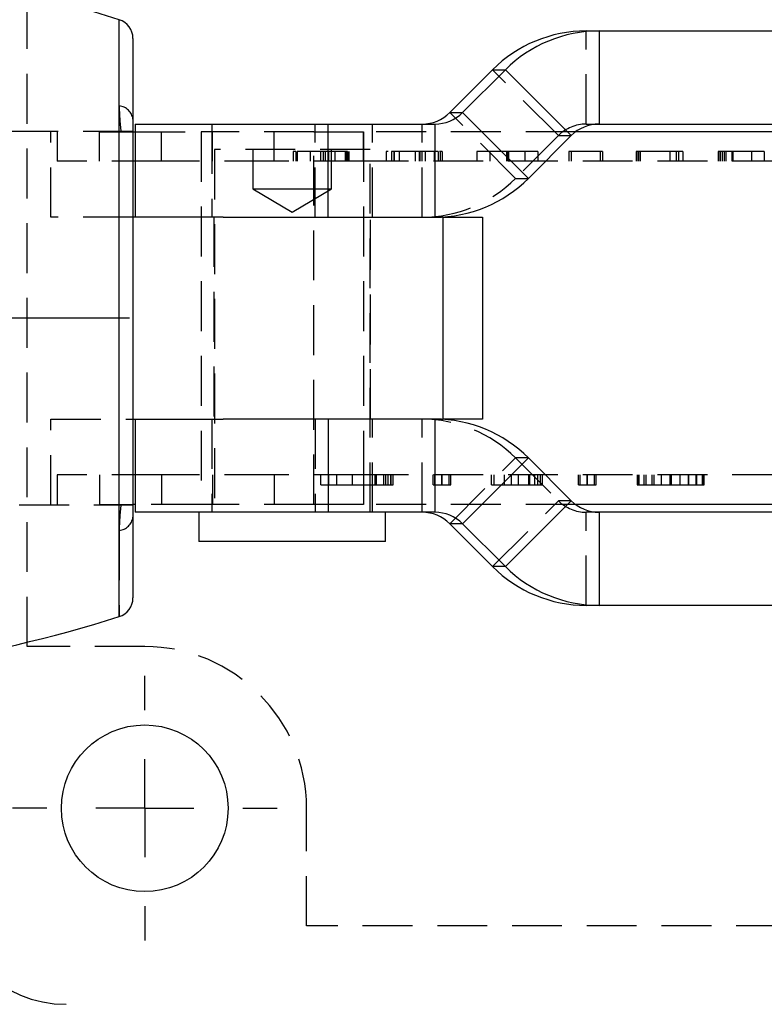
# Model space of a CAD drawing. Extents: x 63 to 798, y 54 to 570.
# Tile 6 of 30: x 218 to 256, y 247 to 298. Entities that reach past the tile are written whole.
import ezdxf

# ---------------------------------------------------------------- set-up
doc = ezdxf.new("R2010")
doc.units = 0
doc.header["$LTSCALE"] = 2
doc.linetypes.add('CENTERX2', pattern=[20.32, 12.7, -2.54, 2.54, -2.54])
doc.linetypes.add('HIDDEN', pattern=[1.905, 1.27, -0.635])
doc.layers.get('0').update_dxf_attribs({"linetype": 'CONTINUOUS'})

# ---------------------------------------------------------------- blocks, each defined once
blk = doc.blocks.new('SW_CENTERMARKSYMBOL_7')
at = {"color": 0, "linetype": 'CONTINUOUS'}
for p, q in [((0, 5), (0, 6.75)), ((0, 0), (0, 2.5)), ((-5, 0), (-6.75, 0)), ((0, 0), (-2.5, 0)), ((0, 0), (0, -2.5)), ((0, 0), (2.5, 0)), ((5, 0), (6.75, 0)), ((0, -5), (0, -6.75))]:
    blk.add_line(p, q, dxfattribs=at)

msp = doc.modelspace()

# ---------------------------------------------------------------- linework, layer by layer
at = {"color": 7, "linetype": 'HIDDEN'}
for p, q in [((218.7526, 265.576), (218.7526, 299.076)), ((247.2593, 292.226), (247.2593, 296.976)), ((245.8459, 291.6402), (242.4892, 294.9989)), ((243.66, 289.453), (240.3033, 292.8118)), ((219.9712, 291.851), (180.2526, 291.851)), ((224.1526, 291.851), (180.2526, 291.851)), ((219.9712, 287.476), (219.9712, 291.851)), ((220.2811, 291.826), (220.2811, 290.326)), ((222.4533, 290.326), (222.4533, 291.826)), ((222.4533, 291.826), (224.1751, 291.826)), ((224.2703, 291.826), (227.6283, 291.826)), ((225.6088, 290.326), (225.6088, 291.826)), ((227.6283, 291.826), (227.6283, 272.826)), ((233.3785, 291.826), (227.6283, 291.826)), ((228.1712, 292.226), (228.1712, 287.476)), ((228.2036, 290.326), (228.2036, 291.826)), ((231.3591, 290.326), (231.3591, 291.826)), ((233.3785, 272.826), (233.3785, 291.826)), ((233.3785, 291.826), (235.9029, 291.826)), ((233.4429, 287.476), (233.4429, 292.226)), ((235.9029, 291.826), (235.9029, 272.826)), ((246.7148, 291.826), (235.9029, 291.826)), ((235.9029, 290.326), (235.9029, 291.826)), ((236.3712, 287.476), (236.3712, 292.226)), ((238.8899, 287.476), (238.8899, 292.226)), ((247.2593, 292.226), (247.9141, 292.226)), ((245.8459, 291.6402), (243.66, 289.453)), ((245.8459, 291.6402), (246.5007, 291.6402)), ((236.24, 290.926), (228.3025, 290.926)), ((228.3025, 290.926), (228.3025, 272.426)), ((230.2712, 290.926), (230.2712, 288.926)), ((232.3188, 290.826), (232.3188, 290.326)), ((232.4522, 290.826), (232.4522, 290.326)), ((232.4563, 290.826), (232.4563, 290.326)), ((232.5173, 290.826), (232.5173, 290.326)), ((233.1791, 290.826), (233.1791, 290.326)), ((233.7116, 290.826), (233.7116, 290.326)), ((233.845, 290.826), (233.845, 290.326)), ((233.9442, 290.826), (233.9442, 290.326)), ((234.4364, 290.826), (233.9965, 290.826)), ((234.1293, 290.826), (234.1293, 290.326)), ((234.2712, 288.926), (234.2712, 290.926)), ((234.4364, 290.826), (234.4364, 290.326)), ((234.9638, 290.826), (234.9638, 290.326)), ((234.9938, 290.826), (234.9938, 290.326)), ((235.0217, 290.826), (235.0217, 290.326)), ((235.0982, 290.826), (235.0982, 290.326)), ((235.1644, 290.826), (235.1644, 290.326)), ((236.24, 272.426), (236.24, 290.926)), ((237.0703, 290.826), (237.0703, 290.326)), ((237.335, 290.826), (237.335, 290.326)), ((237.4601, 290.826), (237.4601, 290.326)), ((237.4694, 290.826), (237.4694, 290.326)), ((239.5043, 290.826), (237.4694, 290.826)), ((237.732, 290.826), (237.732, 290.326)), ((238.5406, 290.826), (238.5406, 290.326)), ((238.7526, 290.826), (238.7526, 290.326)), ((238.7846, 290.826), (238.7846, 290.326)), ((238.8839, 290.826), (238.8839, 290.326)), ((239.0556, 290.826), (239.0556, 290.326)), ((239.5043, 290.826), (239.5043, 290.326)), ((239.5364, 290.826), (239.5364, 290.326)), ((239.7173, 290.826), (239.7173, 290.326)), ((239.8166, 290.826), (239.7809, 290.826)), ((239.8166, 290.826), (239.8166, 290.326)), ((239.9158, 290.826), (239.9158, 290.326)), ((241.6894, 290.826), (241.6894, 290.326)), ((242.3511, 290.826), (242.3511, 290.326)), ((243.2011, 290.826), (243.2011, 290.326)), ((243.2363, 290.826), (243.2363, 290.326)), ((243.2559, 290.826), (243.2559, 290.326)), ((243.2911, 290.826), (243.2911, 290.326)), ((244.1379, 290.826), (244.1379, 290.326)), ((244.7997, 290.826), (244.7997, 290.326)), ((246.3747, 290.826), (246.3747, 290.326)), ((246.4977, 290.826), (246.4977, 290.326)), ((247.9681, 290.826), (246.4977, 290.826)), ((247.9681, 290.826), (247.9681, 290.326)), ((248.0953, 290.826), (248.0953, 290.326)), ((249.8026, 290.826), (249.8026, 290.326)), ((249.8936, 290.826), (249.8936, 290.326)), ((249.9008, 290.826), (249.8936, 290.826)), ((249.9174, 290.826), (249.9174, 290.326)), ((249.9215, 290.826), (249.9215, 290.326)), ((251.9606, 290.826), (249.9215, 290.826)), ((250.0084, 290.826), (250.0084, 290.326)), ((251.5232, 290.826), (251.5232, 290.326)), ((251.8541, 290.826), (251.8541, 290.326)), ((251.9606, 290.826), (251.9606, 290.326)), ((252.185, 290.826), (252.185, 290.326)), ((253.9957, 290.826), (253.9957, 290.326)), ((254.0795, 290.826), (254.0795, 290.326)), ((254.0867, 290.826), (254.0867, 290.326)), ((254.1942, 290.826), (254.1942, 290.326)), ((254.3028, 290.826), (254.3028, 290.326)), ((254.3793, 290.826), (254.3793, 290.326)), ((254.6792, 290.826), (254.6792, 290.326)), ((254.7423, 290.826), (254.7423, 290.326)), ((256.3408, 290.826), (254.7423, 290.826)), ((255.6915, 290.826), (255.6915, 290.326)), ((256.3408, 290.826), (256.3408, 290.326)), ((225.6088, 290.326), (220.2811, 290.326)), ((231.3591, 290.326), (225.6088, 290.326)), ((235.9029, 290.326), (231.3591, 290.326)), ((280.109, 290.326), (235.9029, 290.326)), ((243.66, 289.453), (244.3148, 289.453)), ((230.2712, 288.926), (232.2712, 288.926)), ((230.2712, 288.926), (232.2712, 287.7243)), ((232.2712, 288.926), (234.2712, 288.926)), ((232.2712, 287.7243), (234.2712, 288.926)), ((224.1526, 287.476), (219.9712, 287.476)), ((228.2712, 287.476), (228.2712, 277.176)), ((236.2712, 277.176), (236.2712, 287.476)), ((219.9712, 277.176), (224.1526, 277.176)), ((219.9712, 272.801), (219.9712, 277.176)), ((228.1712, 277.176), (228.1712, 272.426)), ((233.4429, 277.176), (233.4429, 272.426)), ((236.3712, 272.426), (236.3712, 277.176)), ((238.8899, 272.426), (238.8899, 277.176)), ((240.3033, 271.8402), (243.66, 275.1989)), ((244.3148, 275.1989), (243.66, 275.1989)), ((243.66, 275.1989), (245.8459, 273.0118)), ((225.6088, 274.326), (220.2811, 274.326)), ((220.2811, 274.326), (220.2811, 272.826)), ((222.4533, 274.326), (222.4533, 272.826)), ((225.6088, 274.326), (225.6088, 272.826)), ((231.3591, 274.326), (225.6088, 274.326)), ((228.2036, 274.326), (228.2036, 272.826)), ((231.3591, 274.326), (231.3591, 272.826)), ((235.9029, 274.326), (231.3591, 274.326)), ((233.7376, 273.826), (233.7376, 274.326)), ((234.142, 273.826), (234.142, 274.326)), ((234.5464, 273.826), (234.5464, 274.326)), ((235.3401, 273.826), (235.3401, 274.326)), ((235.9029, 274.326), (235.9029, 272.826)), ((280.109, 274.326), (235.9029, 274.326)), ((236.5002, 273.826), (236.5002, 274.326)), ((236.5773, 273.826), (236.5773, 274.326)), ((236.9438, 273.826), (236.9438, 274.326)), ((237.0374, 273.826), (237.0374, 274.326)), ((237.1701, 273.826), (237.1701, 274.326)), ((237.3015, 273.826), (237.3015, 274.326)), ((237.3103, 273.826), (237.3103, 274.326)), ((237.4127, 273.826), (237.4127, 274.326)), ((239.4641, 273.826), (239.4641, 274.326)), ((239.545, 273.826), (239.545, 274.326)), ((239.9051, 273.826), (239.9051, 274.326)), ((239.9064, 273.826), (239.9064, 274.326)), ((239.9127, 273.826), (239.9127, 274.326)), ((240.2729, 273.826), (240.2729, 274.326)), ((240.3538, 273.826), (240.3538, 274.326)), ((242.4406, 273.826), (242.4406, 274.326)), ((242.5707, 273.826), (242.5707, 274.326)), ((243.0876, 273.826), (243.0876, 274.326)), ((243.4516, 273.826), (243.4516, 274.326)), ((243.8156, 273.826), (243.8156, 274.326)), ((244.3388, 273.826), (244.3388, 274.326)), ((244.3918, 273.826), (244.3918, 274.326)), ((244.6497, 273.826), (244.6497, 274.326)), ((244.7861, 273.826), (244.7861, 274.326)), ((244.9302, 273.826), (244.9302, 274.326)), ((245.0288, 273.826), (245.0288, 274.326)), ((246.8729, 273.826), (246.8729, 274.326)), ((246.9538, 273.826), (246.9538, 274.326)), ((247.314, 273.826), (247.314, 274.326)), ((247.3152, 273.826), (247.3152, 274.326)), ((247.3215, 273.826), (247.3215, 274.326)), ((247.6817, 273.826), (247.6817, 274.326)), ((247.7626, 273.826), (247.7626, 274.326)), ((249.8607, 274.326), (249.8607, 273.826)), ((249.9012, 273.826), (249.9012, 274.326)), ((249.929, 274.326), (249.929, 273.826)), ((249.9656, 273.826), (249.9656, 274.326)), ((250.2133, 273.826), (250.2133, 274.326)), ((250.3107, 273.826), (250.3107, 274.326)), ((250.6304, 273.826), (250.6304, 274.326)), ((250.729, 273.826), (250.729, 274.326)), ((251.0955, 273.826), (251.0955, 274.326)), ((251.5479, 273.826), (251.5479, 274.326)), ((251.6035, 273.826), (251.6035, 274.326)), ((252.0597, 273.826), (252.0597, 274.326)), ((252.4692, 273.826), (252.4692, 274.326)), ((252.4907, 273.826), (252.4907, 274.326)), ((252.8698, 273.826), (252.8698, 274.326)), ((252.9002, 273.826), (252.9002, 274.326)), ((253.182, 273.826), (253.182, 274.326)), ((253.2239, 273.826), (253.2239, 274.326)), ((253.2452, 273.826), (253.2452, 274.326)), ((253.2793, 273.826), (253.2793, 274.326)), ((234.5464, 273.826), (236.5002, 273.826)), ((242.5707, 273.826), (243.0876, 273.826)), ((243.8156, 273.826), (244.2768, 273.826)), ((249.9012, 273.826), (249.9125, 273.826)), ((250.729, 273.826), (251.6035, 273.826)), ((251.6035, 273.826), (252.4907, 273.826)), ((180.2526, 272.801), (219.9712, 272.801)), ((180.2526, 272.801), (224.1526, 272.801)), ((222.4533, 272.826), (224.1751, 272.826)), ((227.6283, 272.826), (224.2703, 272.826)), ((233.3785, 272.826), (227.6283, 272.826)), ((235.9029, 272.826), (233.3785, 272.826)), ((246.7148, 272.826), (235.9029, 272.826)), ((242.4892, 269.653), (245.8459, 273.0118)), ((246.5007, 273.0118), (245.8459, 273.0118)), ((247.9141, 272.426), (247.2593, 272.426)), ((247.2593, 267.676), (247.2593, 272.426)), ((223.4537, 271.499), (223.4537, 267.1013)), ((224.7526, 265.576), (218.7526, 265.576)), ((233.0026, 251.326), (233.0026, 257.326)), ((276.5026, 251.326), (233.0026, 251.326))]:
    msp.add_line(p, q, dxfattribs=at)
at = {"color": 8, "linetype": 'CONTINUOUS'}
msp.add_line((223.4537, 267.1013), (223.4537, 297.5507), dxfattribs=at)
at = {"color": 7, "linetype": 'CONTINUOUS'}
for p, q in [((247.2593, 296.976), (247.9141, 296.976)), ((247.9141, 296.976), (247.9141, 292.226)), ((247.9141, 296.976), (270.5962, 296.976)), ((224.1526, 296.5971), (224.1526, 268.0549)), ((242.4892, 294.9989), (240.3033, 292.8118)), ((240.9581, 292.8118), (243.144, 294.9989)), ((242.4892, 294.9989), (243.144, 294.9989)), ((243.144, 294.9989), (246.5007, 291.6402)), ((240.3033, 292.8118), (240.9581, 292.8118)), ((240.9581, 292.8118), (244.3148, 289.453)), ((224.1751, 291.826), (224.2703, 291.826)), ((224.2703, 292.226), (224.2703, 287.476)), ((224.2703, 292.226), (234.0977, 292.226)), ((234.0977, 287.476), (234.0977, 292.226)), ((234.0977, 292.226), (239.5447, 292.226)), ((239.5447, 292.226), (239.5447, 287.476)), ((271.133, 291.826), (246.7148, 291.826)), ((247.9141, 292.226), (270.5962, 292.226)), ((244.3148, 289.453), (246.5007, 291.6402)), ((228.7488, 287.476), (224.1526, 287.476)), ((228.7488, 287.476), (234.0977, 287.476)), ((234.0977, 287.476), (239.5447, 287.476)), ((239.9712, 287.476), (239.5447, 287.476)), ((239.9712, 277.176), (239.9712, 287.476)), ((239.9712, 287.476), (241.9712, 287.476)), ((241.9712, 287.476), (241.9712, 277.176)), ((224.1526, 277.176), (228.7488, 277.176)), ((224.2703, 277.176), (224.2703, 272.426)), ((234.0977, 277.176), (228.7488, 277.176)), ((234.0977, 277.176), (234.0977, 272.426)), ((239.5447, 277.176), (234.0977, 277.176)), ((239.5447, 277.176), (239.5447, 272.426)), ((239.5447, 277.176), (239.9712, 277.176)), ((241.9712, 277.176), (239.9712, 277.176)), ((244.3148, 275.1989), (240.9581, 271.8402)), ((246.5007, 273.0118), (244.3148, 275.1989)), ((224.2703, 272.826), (224.1751, 272.826)), ((246.5007, 273.0118), (243.144, 269.653)), ((271.1407, 272.826), (246.7148, 272.826)), ((234.0977, 272.426), (224.2703, 272.426)), ((227.5087, 272.426), (227.5087, 270.926)), ((239.5447, 272.426), (234.0977, 272.426)), ((237.0337, 270.926), (237.0337, 272.426)), ((247.9141, 272.426), (247.9141, 267.676)), ((270.5962, 272.426), (247.9141, 272.426)), ((240.9581, 271.8402), (240.3033, 271.8402)), ((240.3033, 271.8402), (242.4892, 269.653)), ((243.144, 269.653), (240.9581, 271.8402)), ((237.0337, 270.926), (227.5087, 270.926)), ((243.144, 269.653), (242.4892, 269.653)), ((247.9141, 267.676), (247.2593, 267.676)), ((270.5962, 267.676), (247.9141, 267.676))]:
    msp.add_line(p, q, dxfattribs=at)
at = {"color": 179, "linetype": 'CENTERX2'}
msp.add_line((223.9712, 282.326), (110.9712, 282.326), dxfattribs=at)
at = {"color": 7, "linetype": 'CONTINUOUS'}
msp.add_circle((224.7526, 257.326), 4.25, dxfattribs=at)
for centre, radius, start, end in [((202.2026, 230.247), 70.5789, 72.476502, 107.523498), ((223.1526, 296.5971), 1, 0, 72.4765), ((247.2596, 290.232), 6.744, 90.00297, 135.02111), ((247.9145, 290.232), 6.744, 90.00297, 135.02111), ((238.8898, 294.2242), 1.9982, 270.00293, 315.0211), ((239.5446, 294.2242), 1.9982, 270.00296, 315.0211), ((247.9142, 290.2278), 1.9982, 90.00291, 135.02114), ((239.5444, 294.22), 6.744, 270.00294, 315.02114), ((239.5444, 270.432), 6.744, 44.97886, 89.99706), ((247.9142, 274.4242), 1.9982, 224.97886, 269.99709), ((238.8898, 270.4278), 1.9982, 44.9789, 89.99707), ((239.5446, 270.4278), 1.9982, 44.9789, 89.99704), ((247.2596, 274.42), 6.744, 224.97889, 269.99703), ((247.9145, 274.42), 6.744, 224.97889, 269.99703), ((223.1526, 268.0549), 1, 287.5235, 0), ((202.2026, 334.4049), 70.5789, 252.476502, 287.523498), ((220.7526, 253.326), 6, 180, 270)]:
    msp.add_arc(centre, radius, start, end, dxfattribs=at)
at = {"color": 7, "linetype": 'HIDDEN'}
for centre, radius, start, end in [((223.3714, 292.3689), 0.7883, 7.71881, 84.00839), ((247.2594, 290.2278), 1.9982, 90.00291, 135.02115), ((238.8896, 294.22), 6.744, 270.00293, 315.02114), ((238.8896, 270.432), 6.744, 44.97886, 89.99707), ((247.2594, 274.4242), 1.9982, 224.97885, 269.99709), ((223.3714, 272.283), 0.7883, 275.99161, 352.28119), ((224.7526, 257.326), 8.25, 0, 90)]:
    msp.add_arc(centre, radius, start, end, dxfattribs=at)
for points in [[(223.4537, 293.153), (223.4537, 292.738), (223.4868, 292.2948), (223.5395, 291.826)], [(223.5395, 272.826), (223.4868, 272.3571), (223.4537, 271.9139), (223.4537, 271.499)]]:
    msp.add_open_spline(points, degree=3, dxfattribs=at)
for points, knots in [([(232.4563, 290.826), (232.4469, 290.826), (232.4275, 290.826), (232.4, 290.826), (232.3748, 290.826), (232.3544, 290.826), (232.3374, 290.826), (232.3269, 290.826), (232.3194, 290.826), (232.319, 290.826), (232.3188, 290.826)], [0, 0, 0, 0, 0.0866605, 0.1775785, 0.2767685, 0.3860179, 0.5082037, 0.6491248, 0.8125677, 1, 1, 1, 1]), ([(233.845, 290.826), (233.7912, 290.826), (233.6864, 290.826), (233.5344, 290.826), (233.3928, 290.826), (233.2619, 290.826), (233.1423, 290.826), (233.0318, 290.826), (232.934, 290.826), (232.8448, 290.826), (232.768, 290.826), (232.6989, 290.826), (232.6441, 290.826), (232.5971, 290.826), (232.5606, 290.826), (232.5366, 290.826), (232.5201, 290.826), (232.5183, 290.826), (232.5173, 290.826)], [0, 0, 0, 0, 0.080922, 0.157569, 0.2295428, 0.2979116, 0.3631843, 0.4248676, 0.4848281, 0.5429061, 0.6001265, 0.6560048, 0.712197, 0.768566, 0.825445, 0.8827921, 0.9408516, 1, 1, 1, 1]), ([(235.0982, 290.826), (235.0979, 290.826), (235.0973, 290.826), (235.0961, 290.826), (235.0906, 290.826), (235.0837, 290.826), (235.0727, 290.826), (235.0601, 290.826), (235.0356, 290.826), (235.0075, 290.826), (234.9754, 290.826), (234.9418, 290.826), (234.9019, 290.826), (234.8333, 290.826), (234.7315, 290.826), (234.5875, 290.826), (234.4232, 290.826), (234.2422, 290.826), (234.0479, 290.826), (233.9134, 290.826), (233.845, 290.826)], [0, 0, 0, 0, 0.0328592, 0.0603806, 0.0840848, 0.1047388, 0.1240428, 0.1426351, 0.1655683, 0.1973354, 0.2188005, 0.2452219, 0.2770245, 0.3140516, 0.4010561, 0.503177, 0.6172452, 0.7385608, 0.8670804, 1, 1, 1, 1]), ([(237.1623, 290.826), (237.1569, 290.826), (237.0651, 290.826), (237.0678, 290.826), (237.0703, 290.826)], [0, 0, 0, 0, 0.0589094, 1, 1, 1, 1]), ([(237.4694, 290.826), (237.4599, 290.826), (237.4408, 290.826), (237.4144, 290.826), (237.3888, 290.826), (237.3698, 290.826), (237.3518, 290.826), (237.3437, 290.826), (237.3354, 290.826), (237.3351, 290.826), (237.335, 290.826)], [0, 0, 0, 0, 0.0866906, 0.1747666, 0.2719884, 0.3768478, 0.4961948, 0.6395069, 0.8061538, 1, 1, 1, 1]), ([(239.7173, 290.826), (239.7168, 290.826), (239.7159, 290.826), (239.7063, 290.826), (239.6878, 290.826), (239.664, 290.826), (239.6328, 290.826), (239.5949, 290.826), (239.5514, 290.826), (239.5206, 290.826), (239.5043, 290.826)], [0, 0, 0, 0, 0.15087355, 0.28722918, 0.40517443, 0.5169846, 0.62602141, 0.74134093, 0.86358285, 1, 1, 1, 1]), ([(239.9158, 290.826), (239.9158, 290.826), (239.9156, 290.826), (239.9115, 290.826), (239.905, 290.826), (239.8941, 290.826), (239.8782, 290.826), (239.8601, 290.826), (239.8395, 290.826), (239.8243, 290.826), (239.8166, 290.826)], [0, 0, 0, 0, 0.1930879, 0.3678692, 0.5178554, 0.6423685, 0.7463095, 0.8346784, 0.9159525, 1, 1, 1, 1]), ([(243.2011, 290.826), (243.1327, 290.826), (243.0009, 290.826), (242.8118, 290.826), (242.6393, 290.826), (242.4831, 290.826), (242.3436, 290.826), (242.2171, 290.826), (242.1077, 290.826), (242.0117, 290.826), (241.9301, 290.826), (241.8613, 290.826), (241.8041, 290.826), (241.7622, 290.826), (241.7293, 290.826), (241.7056, 290.826), (241.6927, 290.826), (241.6905, 290.826), (241.6894, 290.826)], [0, 0, 0, 0, 0.0650011, 0.1253901, 0.1815653, 0.2347468, 0.2862672, 0.3370772, 0.3888528, 0.4418884, 0.4974863, 0.5564972, 0.6191639, 0.6861844, 0.7574703, 0.8336013, 0.9143894, 1, 1, 1, 1]), ([(244.7997, 290.826), (244.7987, 290.826), (244.7969, 290.826), (244.7811, 290.826), (244.7553, 290.826), (244.7202, 290.826), (244.6717, 290.826), (244.6114, 290.826), (244.5367, 290.826), (244.4499, 290.826), (244.3491, 290.826), (244.2306, 290.826), (244.0995, 290.826), (243.9525, 290.826), (243.7888, 290.826), (243.6079, 290.826), (243.4101, 290.826), (243.2726, 290.826), (243.2011, 290.826)], [0, 0, 0, 0, 0.0786276, 0.1538502, 0.2261456, 0.2956895, 0.3618802, 0.4247476, 0.4845241, 0.5416067, 0.5969283, 0.6507405, 0.7039972, 0.7578893, 0.8131095, 0.8715266, 0.9332317, 1, 1, 1, 1]), ([(246.4977, 290.826), (246.4887, 290.826), (246.4712, 290.826), (246.4466, 290.826), (246.4237, 290.826), (246.4074, 290.826), (246.3924, 290.826), (246.383, 290.826), (246.3751, 290.826), (246.3748, 290.826), (246.3747, 290.826)], [0, 0, 0, 0, 0.0921174, 0.1781405, 0.2643808, 0.368276, 0.4884344, 0.6306603, 0.7985212, 1, 1, 1, 1]), ([(248.0953, 290.826), (248.095, 290.826), (248.0944, 290.826), (248.088, 290.826), (248.0797, 290.826), (248.0663, 290.826), (248.0474, 290.826), (248.0248, 290.826), (247.9974, 290.826), (247.9782, 290.826), (247.9681, 290.826)], [0, 0, 0, 0, 0.1986171, 0.3670715, 0.5064533, 0.6171246, 0.711213, 0.8059436, 0.8984724, 1, 1, 1, 1]), ([(249.9215, 290.826), (249.9131, 290.826), (249.8961, 290.826), (249.8726, 290.826), (249.8495, 290.826), (249.8334, 290.826), (249.8165, 290.826), (249.8089, 290.826), (249.8038, 290.826), (249.803, 290.826), (249.8026, 290.826)], [0, 0, 0, 0, 0.0771928, 0.155694, 0.2439673, 0.3485111, 0.4729807, 0.6225746, 0.7988324, 1, 1, 1, 1]), ([(252.185, 290.826), (252.1843, 290.826), (252.1832, 290.826), (252.1703, 290.826), (252.1469, 290.826), (252.1051, 290.826), (252.0421, 290.826), (251.9872, 290.826), (251.9606, 290.826)], [0, 0, 0, 0, 0.16678551, 0.31276236, 0.43937964, 0.5590309, 0.78614469, 1, 1, 1, 1]), ([(254.0795, 290.826), (254.0705, 290.826), (254.0545, 290.826), (254.0325, 290.826), (254.0189, 290.826), (254.0063, 290.826), (253.9983, 290.826), (253.9965, 290.826), (253.9957, 290.826)], [0, 0, 0, 0, 0.25051133, 0.44866232, 0.60836496, 0.71876072, 0.87820418, 1, 1, 1, 1]), ([(254.3793, 290.826), (254.3517, 290.826), (254.3026, 290.826), (254.2368, 290.826), (254.1852, 290.826), (254.1459, 290.826), (254.1164, 290.826), (254.0983, 290.826), (254.0885, 290.826), (254.0873, 290.826), (254.0867, 290.826)], [0, 0, 0, 0, 0.24093166, 0.42878133, 0.57877368, 0.69588198, 0.7888733, 0.86138068, 0.93016722, 1, 1, 1, 1]), ([(254.7423, 290.826), (254.7351, 290.826), (254.7211, 290.826), (254.6938, 290.826), (254.662, 290.826), (254.6237, 290.826), (254.5788, 290.826), (254.5239, 290.826), (254.4567, 290.826), (254.4069, 290.826), (254.3793, 290.826)], [0, 0, 0, 0, 0.0930697, 0.1801088, 0.2715495, 0.3725057, 0.488512, 0.6230583, 0.7908421, 1, 1, 1, 1]), ([(233.7376, 273.826), (233.7387, 273.826), (233.7407, 273.826), (233.7554, 273.826), (233.7843, 273.826), (233.8268, 273.826), (233.8824, 273.826), (233.9543, 273.826), (234.0424, 273.826), (234.107, 273.826), (234.142, 273.826)], [0, 0, 0, 0, 0.069055, 0.1361429, 0.2115821, 0.3032686, 0.4269725, 0.5816731, 0.773551, 1, 1, 1, 1]), ([(234.142, 273.826), (234.1779, 273.826), (234.243, 273.826), (234.3314, 273.826), (234.4026, 273.826), (234.4578, 273.826), (234.5007, 273.826), (234.5286, 273.826), (234.5433, 273.826), (234.5454, 273.826), (234.5464, 273.826)], [0, 0, 0, 0, 0.231771, 0.4208279, 0.5754408, 0.6964318, 0.7905861, 0.8639343, 0.9309841, 1, 1, 1, 1]), ([(236.5002, 273.826), (236.5091, 273.826), (236.5261, 273.826), (236.5595, 273.826), (236.5983, 273.826), (236.6451, 273.826), (236.7001, 273.826), (236.7672, 273.826), (236.8493, 273.826), (236.9101, 273.826), (236.9438, 273.826)], [0, 0, 0, 0, 0.0930697, 0.1801088, 0.2715495, 0.3725057, 0.488512, 0.6230583, 0.7908421, 1, 1, 1, 1]), ([(236.9438, 273.826), (236.9776, 273.826), (237.0377, 273.826), (237.1181, 273.826), (237.1811, 273.826), (237.2291, 273.826), (237.2652, 273.826), (237.2874, 273.826), (237.2993, 273.826), (237.3008, 273.826), (237.3015, 273.826)], [0, 0, 0, 0, 0.2409317, 0.4287813, 0.5787737, 0.695882, 0.7888733, 0.8613807, 0.9301672, 1, 1, 1, 1]), ([(237.3103, 273.826), (237.3213, 273.826), (237.3408, 273.826), (237.3677, 273.826), (237.3844, 273.826), (237.3998, 273.826), (237.4095, 273.826), (237.4117, 273.826), (237.4127, 273.826)], [0, 0, 0, 0, 0.2505113, 0.4486623, 0.608365, 0.7187607, 0.8782042, 1, 1, 1, 1]), ([(239.4641, 273.826), (239.4652, 273.826), (239.4672, 273.826), (239.4842, 273.826), (239.5134, 273.826), (239.5582, 273.826), (239.6211, 273.826), (239.7014, 273.826), (239.8004, 273.826), (239.873, 273.826), (239.9127, 273.826)], [0, 0, 0, 0, 0.1523232, 0.2802837, 0.3896417, 0.4827042, 0.5798111, 0.6955582, 0.8336375, 1, 1, 1, 1]), ([(239.9127, 273.826), (239.952, 273.826), (240.0237, 273.826), (240.1217, 273.826), (240.2002, 273.826), (240.2623, 273.826), (240.3052, 273.826), (240.3357, 273.826), (240.35, 273.826), (240.3525, 273.826), (240.3538, 273.826)], [0, 0, 0, 0, 0.1674764, 0.3061983, 0.4222684, 0.5185864, 0.6107483, 0.7187127, 0.8468072, 1, 1, 1, 1]), ([(242.4406, 273.826), (242.4413, 273.826), (242.4427, 273.826), (242.4458, 273.826), (242.4582, 273.826), (242.4712, 273.826), (242.4896, 273.826), (242.513, 273.826), (242.5406, 273.826), (242.5605, 273.826), (242.5707, 273.826)], [0, 0, 0, 0, 0.2065532, 0.3809883, 0.5259392, 0.6450644, 0.7475602, 0.8296655, 0.9124073, 1, 1, 1, 1]), ([(243.0876, 273.826), (243.0886, 273.826), (243.0905, 273.826), (243.1046, 273.826), (243.1264, 273.826), (243.1591, 273.826), (243.202, 273.826), (243.255, 273.826), (243.3168, 273.826), (243.3909, 273.826), (243.4734, 273.826), (243.5677, 273.826), (243.6714, 273.826), (243.7848, 273.826), (243.9086, 273.826), (244.0429, 273.826), (244.1875, 273.826), (244.2873, 273.826), (244.3388, 273.826)], [0, 0, 0, 0, 0.0857008, 0.165525, 0.2397075, 0.3081136, 0.3717514, 0.4317009, 0.4878562, 0.542026, 0.5944212, 0.6467318, 0.699057, 0.7529895, 0.8092751, 0.8691125, 0.9325314, 1, 1, 1, 1]), ([(244.3388, 273.826), (244.3886, 273.826), (244.487, 273.826), (244.6268, 273.826), (244.7489, 273.826), (244.8437, 273.826), (244.9099, 273.826), (244.9532, 273.826), (244.98, 273.826), (245.0003, 273.826), (245.0157, 273.826), (245.0233, 273.826), (245.0286, 273.826), (245.0287, 273.826), (245.0288, 273.826)], [0, 0, 0, 0, 0.1572104, 0.3106333, 0.4469262, 0.5504783, 0.6249484, 0.6736927, 0.7123862, 0.7553128, 0.8033062, 0.8586708, 0.9227849, 1, 1, 1, 1]), ([(246.8729, 273.826), (246.874, 273.826), (246.876, 273.826), (246.893, 273.826), (246.9222, 273.826), (246.967, 273.826), (247.0299, 273.826), (247.1102, 273.826), (247.2092, 273.826), (247.2819, 273.826), (247.3215, 273.826)], [0, 0, 0, 0, 0.1523232, 0.2802837, 0.3896417, 0.4827042, 0.5798111, 0.6955582, 0.8336375, 1, 1, 1, 1]), ([(247.3215, 273.826), (247.3608, 273.826), (247.4326, 273.826), (247.5305, 273.826), (247.6091, 273.826), (247.6712, 273.826), (247.714, 273.826), (247.7445, 273.826), (247.7589, 273.826), (247.7613, 273.826), (247.7626, 273.826)], [0, 0, 0, 0, 0.16747638, 0.30619834, 0.42226843, 0.51858642, 0.61074827, 0.71871274, 0.84680722, 1, 1, 1, 1]), ([(249.865, 273.826), (249.8659, 273.826), (249.868, 273.826), (249.889, 273.826), (249.9012, 273.826)], [0, 0, 0, 0, 0.4176821, 1, 1, 1, 1]), ([(249.9349, 273.826), (249.9334, 273.826), (249.9293, 273.826), (249.9652, 273.826), (250.0255, 273.826), (250.1441, 273.826), (250.244, 273.826), (250.3107, 273.826)], [0, 0, 0, 0, 0.0643247, 0.1805263, 0.2977284, 0.5317419, 1, 1, 1, 1]), ([(250.3107, 273.826), (250.3477, 273.826), (250.414, 273.826), (250.5025, 273.826), (250.5711, 273.826), (250.6233, 273.826), (250.6627, 273.826), (250.6903, 273.826), (250.7109, 273.826), (250.7228, 273.826), (250.729, 273.826)], [0, 0, 0, 0, 0.2453727, 0.4380778, 0.5867935, 0.7011075, 0.7911953, 0.8608989, 0.9280464, 1, 1, 1, 1]), ([(252.4907, 273.826), (252.4964, 273.826), (252.5077, 273.826), (252.5289, 273.826), (252.5538, 273.826), (252.5886, 273.826), (252.6336, 273.826), (252.6947, 273.826), (252.775, 273.826), (252.8357, 273.826), (252.8698, 273.826)], [0, 0, 0, 0, 0.0720961, 0.1434114, 0.2216527, 0.3063652, 0.417562, 0.5597009, 0.7525415, 1, 1, 1, 1]), ([(252.8698, 273.826), (252.9341, 273.826), (253.0305, 273.826), (253.1431, 273.826), (253.1955, 273.826), (253.2173, 273.826), (253.2253, 273.826), (253.2224, 273.826), (253.2217, 273.826)], [0, 0, 0, 0, 0.48854043, 0.73247107, 0.85544872, 0.91657994, 0.97747148, 1, 1, 1, 1]), ([(253.2452, 273.826), (253.2573, 273.826), (253.2761, 273.826), (253.274, 273.826), (253.2733, 273.826)], [0, 0, 0, 0, 0.6501409, 1, 1, 1, 1])]:
    msp.add_open_spline(points, degree=3, knots=knots, dxfattribs=at)

# ---------------------------------------------------------------- block references
at = {"color": 179, "linetype": 'CONTINUOUS'}
msp.add_blockref('SW_CENTERMARKSYMBOL_7', (224.7526, 257.326), dxfattribs=at)

doc.saveas('drawing.dxf')
